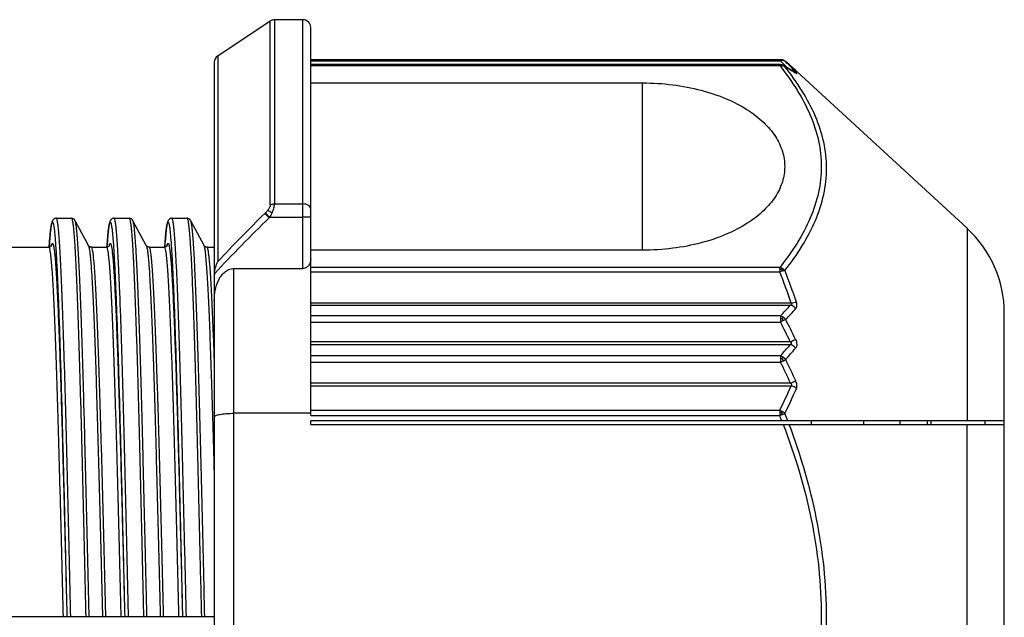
# Model space of a CAD drawing. Header units: millimetres. Extents: x 20 to 4180, y 42 to 2950.
# Tile 7 of 133: x 1753 to 1785, y 516 to 536. Entities that reach past the tile are written whole.
import ezdxf

# ---------------------------------------------------------------- set-up
doc = ezdxf.new("R2010")
doc.units = ezdxf.units.MM
doc.header["$LTSCALE"] = 231.275
doc.layers.add('BASE_ASM_PBL1', color=7, linetype='CONTINUOUS')
doc.layers.add('FRONT_VIEW_VBL0', color=7, linetype='CONTINUOUS')

# ---------------------------------------------------------------- blocks, each defined once
blk = doc.blocks.new('BASE_ASM_PBL1', base_point=(1306.457, 940.705))
at = {"layer": 'BASE_ASM_PBL1', "color": 7}
for p, q in [((1759.407, 510.279), (1761.108, 511.413)), ((1761.108, 505.453), (1761.108, 511.413)), ((1762.17, 511.455), (1761.246, 511.455)), ((1761.246, 511.455), (1761.246, 505.482)), ((1762.17, 503.387), (1762.17, 511.455)), ((1762.42, 498.624), (1762.42, 511.205)), ((1759.295, 510.071), (1759.295, 474.089)), ((1759.407, 510.279), (1759.407, 503.615)), ((1777.66, 510.158), (1762.42, 510.158)), ((1762.42, 510.125), (1777.66, 510.125)), ((1777.66, 510.158), (1777.66, 510.125)), ((1777.668, 510.158), (1777.662, 510.158)), ((1777.676, 510.157), (1777.668, 510.158)), ((1777.682, 510.157), (1777.673, 510.157)), ((1777.723, 510.149), (1777.722, 510.15)), ((1777.724, 510.149), (1777.729, 510.148)), ((1777.801, 510.114), (1777.798, 510.116)), ((1777.811, 510.107), (1777.807, 510.109)), ((1777.821, 510.098), (1777.829, 510.091)), ((1777.634, 510), (1762.42, 510)), ((1762.42, 509.966), (1777.634, 509.966)), ((1777.718, 509.985), (1777.72, 509.984)), ((1778.145, 509.816), (1778.187, 509.778)), ((1778.146, 509.814), (1778.145, 509.816)), ((1778.187, 509.778), (1778.185, 509.779)), ((1783.71, 504.696), (1778.187, 509.778)), ((1762.42, 509.405), (1773.187, 509.405)), ((1773.187, 503.983), (1773.187, 509.405)), ((1761.246, 505.482), (1762.17, 505.482)), ((1754.169, 505.017), (1754.656, 505.017)), ((1756.044, 505.017), (1756.531, 505.017)), ((1757.919, 505.017), (1758.406, 505.017)), ((1760.954, 505.191), (1760.938, 505.176)), ((1761.077, 505.034), (1760.938, 505.176)), ((1761.077, 505.034), (1761.093, 505.05)), ((1761.093, 505.05), (1762.17, 505.05)), ((1762.42, 505.05), (1762.17, 505.05)), ((1755.211, 504.133), (1754.779, 504.939)), ((1757.086, 504.133), (1756.654, 504.939)), ((1758.962, 504.132), (1758.529, 504.939)), ((1783.71, 504.696), (1783.71, 498.455)), ((1753.957, 504.349), (1753.951, 504.27)), ((1753.963, 504.42), (1753.957, 504.349)), ((1753.968, 504.484), (1753.963, 504.42)), ((1753.974, 504.541), (1753.968, 504.484)), ((1753.979, 504.593), (1753.974, 504.541)), ((1755.832, 504.349), (1755.826, 504.27)), ((1755.838, 504.42), (1755.832, 504.349)), ((1755.843, 504.484), (1755.838, 504.42)), ((1755.849, 504.541), (1755.843, 504.484)), ((1755.854, 504.593), (1755.849, 504.541)), ((1757.707, 504.349), (1757.701, 504.27)), ((1757.713, 504.42), (1757.707, 504.349)), ((1757.718, 504.484), (1757.713, 504.42)), ((1757.724, 504.541), (1757.718, 504.484)), ((1757.729, 504.593), (1757.724, 504.541)), ((1752.42, 504.08), (1753.919, 504.08)), ((1753.944, 504.184), (1753.938, 504.079)), ((1753.951, 504.27), (1753.944, 504.184)), ((1755.211, 504.133), (1755.212, 504.132)), ((1755.211, 504.133), (1755.212, 504.132)), ((1755.308, 504.08), (1755.794, 504.08)), ((1755.819, 504.184), (1755.813, 504.079)), ((1755.826, 504.27), (1755.819, 504.184)), ((1757.086, 504.133), (1757.087, 504.132)), ((1757.086, 504.133), (1757.087, 504.132)), ((1757.183, 504.08), (1757.669, 504.08)), ((1757.694, 504.184), (1757.688, 504.079)), ((1757.701, 504.27), (1757.694, 504.184)), ((1759.058, 504.08), (1759.295, 504.08)), ((1773.187, 503.983), (1762.42, 503.983)), ((1759.92, 503.387), (1762.17, 503.387)), ((1759.92, 503.387), (1759.92, 480.773)), ((1777.634, 503.422), (1762.42, 503.422)), ((1777.634, 503.363), (1777.634, 503.284)), ((1762.42, 503.284), (1777.634, 503.284)), ((1778.006, 502.267), (1762.42, 502.267)), ((1762.42, 502.198), (1777.986, 502.198)), ((1777.66, 501.85), (1762.42, 501.85)), ((1777.66, 501.85), (1777.66, 501.767)), ((1777.66, 501.767), (1777.66, 501.654)), ((1777.724, 501.763), (1777.753, 501.808)), ((1784.92, 482.223), (1784.92, 501.936)), ((1762.42, 501.654), (1777.66, 501.654)), ((1777.977, 501.015), (1762.42, 501.015)), ((1762.42, 500.921), (1777.977, 500.921)), ((1777.66, 500.559), (1762.42, 500.559)), ((1777.66, 500.559), (1777.66, 500.47)), ((1777.724, 500.466), (1777.753, 500.513)), ((1762.42, 500.354), (1777.66, 500.355)), ((1777.66, 500.47), (1777.66, 500.355)), ((1777.986, 499.671), (1762.42, 499.671)), ((1762.42, 499.589), (1778.006, 499.589)), ((1762.42, 498.694), (1759.92, 498.694)), ((1777.634, 498.79), (1762.42, 498.79)), ((1762.42, 498.624), (1777.634, 498.624)), ((1777.634, 498.79), (1777.634, 498.713)), ((1777.895, 498.455), (1777.804, 498.691)), ((1784.92, 498.455), (1762.42, 498.455)), ((1762.42, 498.33), (1762.42, 498.455)), ((1762.42, 498.33), (1784.92, 498.33)), ((1778.67, 498.33), (1778.67, 498.455)), ((1780.36, 498.33), (1780.36, 498.455)), ((1781.545, 498.33), (1781.545, 498.455)), ((1782.42, 498.455), (1782.42, 498.33)), ((1782.545, 498.33), (1782.545, 498.455)), ((1783.71, 485.83), (1783.71, 498.33)), ((1784.295, 498.33), (1784.295, 498.455)), ((1746.42, 492.105), (1759.295, 492.105)), ((1754.512, 492.106), (1754.512, 492.105)), ((1754.512, 492.106), (1754.512, 492.105)), ((1756.387, 492.106), (1756.387, 492.105)), ((1756.387, 492.106), (1756.387, 492.105)), ((1758.262, 492.106), (1758.262, 492.105)), ((1758.262, 492.106), (1758.262, 492.105))]:
    blk.add_line(p, q, dxfattribs=at)
for points in [[(1777.673, 510.157), (1777.664, 510.158), (1777.66, 510.158)], [(1777.729, 510.148), (1777.724, 510.149), (1777.718, 510.151), (1777.711, 510.152), (1777.704, 510.154), (1777.697, 510.155), (1777.689, 510.156), (1777.682, 510.157)], [(1777.717, 510.151), (1777.712, 510.152), (1777.707, 510.153), (1777.701, 510.154), (1777.695, 510.155), (1777.689, 510.156)], [(1777.79, 510.121), (1777.784, 510.125), (1777.775, 510.13), (1777.765, 510.134), (1777.756, 510.138), (1777.748, 510.142), (1777.739, 510.145), (1777.731, 510.147), (1777.729, 510.148)], [(1777.821, 510.098), (1777.82, 510.099), (1777.81, 510.107), (1777.8, 510.115), (1777.79, 510.121), (1777.78, 510.127), (1777.77, 510.132), (1777.76, 510.137), (1777.75, 510.141), (1777.741, 510.144), (1777.732, 510.147), (1777.729, 510.148)], [(1778.146, 509.814), (1778.051, 509.9), (1777.939, 509.998), (1777.821, 510.098)], [(1777.72, 509.984), (1777.709, 509.988), (1777.695, 509.992), (1777.681, 509.995), (1777.667, 509.997), (1777.655, 509.999), (1777.642, 509.999), (1777.634, 510)], [(1777.754, 509.969), (1777.741, 509.976), (1777.729, 509.981), (1777.72, 509.984)], [(1778.141, 509.742), (1778.031, 509.81), (1777.899, 509.888), (1777.753, 509.969)], [(1754.169, 505.017), (1754.151, 505.016), (1754.132, 505.012), (1754.114, 505.005), (1754.098, 504.996), (1754.085, 504.987), (1754.075, 504.978), (1754.067, 504.97), (1754.06, 504.961), (1754.054, 504.952), (1754.049, 504.944), (1754.045, 504.936), (1754.041, 504.928), (1754.037, 504.92), (1754.034, 504.912), (1754.031, 504.903), (1754.029, 504.895), (1754.026, 504.887), (1754.023, 504.878), (1754.021, 504.868), (1754.018, 504.858), (1754.016, 504.848), (1754.014, 504.837), (1754.011, 504.825), (1754.009, 504.812), (1754.006, 504.799), (1754.004, 504.785), (1754.002, 504.77), (1753.999, 504.754), (1753.997, 504.738), (1753.994, 504.72), (1753.992, 504.702), (1753.989, 504.682), (1753.987, 504.662), (1753.984, 504.64), (1753.979, 504.593)], [(1754.779, 504.939), (1754.775, 504.946), (1754.769, 504.955), (1754.762, 504.964), (1754.754, 504.974), (1754.743, 504.985), (1754.731, 504.994), (1754.717, 505.003), (1754.699, 505.01), (1754.68, 505.015), (1754.661, 505.017), (1754.656, 505.017)], [(1756.044, 505.017), (1756.026, 505.016), (1756.007, 505.012), (1755.989, 505.005), (1755.973, 504.996), (1755.96, 504.987), (1755.95, 504.978), (1755.942, 504.97), (1755.935, 504.961), (1755.929, 504.952), (1755.924, 504.944), (1755.92, 504.936), (1755.916, 504.928), (1755.912, 504.92), (1755.909, 504.912), (1755.906, 504.903), (1755.904, 504.895), (1755.901, 504.887), (1755.898, 504.878), (1755.896, 504.868), (1755.893, 504.858), (1755.891, 504.848), (1755.889, 504.837), (1755.886, 504.825), (1755.884, 504.812), (1755.881, 504.799), (1755.879, 504.785), (1755.877, 504.77), (1755.874, 504.754), (1755.872, 504.738), (1755.869, 504.72), (1755.867, 504.702), (1755.864, 504.682), (1755.862, 504.662), (1755.859, 504.64), (1755.854, 504.593)], [(1756.654, 504.939), (1756.65, 504.946), (1756.644, 504.955), (1756.637, 504.964), (1756.629, 504.974), (1756.618, 504.985), (1756.606, 504.994), (1756.592, 505.003), (1756.574, 505.01), (1756.555, 505.015), (1756.536, 505.017), (1756.531, 505.017)], [(1757.919, 505.017), (1757.901, 505.016), (1757.882, 505.012), (1757.864, 505.005), (1757.848, 504.996), (1757.835, 504.987), (1757.825, 504.978), (1757.817, 504.97), (1757.81, 504.961), (1757.804, 504.952), (1757.799, 504.944), (1757.795, 504.936), (1757.791, 504.928), (1757.787, 504.92), (1757.784, 504.912), (1757.781, 504.903), (1757.779, 504.895), (1757.776, 504.887), (1757.773, 504.878), (1757.771, 504.868), (1757.768, 504.858), (1757.766, 504.848), (1757.764, 504.837), (1757.761, 504.825), (1757.759, 504.812), (1757.756, 504.799), (1757.754, 504.785), (1757.752, 504.77), (1757.749, 504.754), (1757.747, 504.738), (1757.744, 504.72), (1757.742, 504.702), (1757.739, 504.682), (1757.737, 504.662), (1757.734, 504.64), (1757.729, 504.593)], [(1758.529, 504.939), (1758.525, 504.946), (1758.519, 504.955), (1758.512, 504.964), (1758.504, 504.974), (1758.493, 504.985), (1758.481, 504.994), (1758.467, 505.003), (1758.449, 505.01), (1758.43, 505.015), (1758.411, 505.017), (1758.406, 505.017)], [(1754.016, 504.135), (1754.017, 504.136), (1754.016, 504.135), (1754.015, 504.133), (1754.014, 504.131), (1754.012, 504.127), (1754.009, 504.123), (1754.005, 504.118), (1754, 504.112), (1753.992, 504.106), (1753.982, 504.099), (1753.969, 504.091), (1753.953, 504.085), (1753.936, 504.081), (1753.921, 504.08), (1753.919, 504.08)], [(1755.308, 504.08), (1755.302, 504.08), (1755.283, 504.083), (1755.266, 504.088), (1755.251, 504.095), (1755.239, 504.102), (1755.229, 504.11), (1755.222, 504.118), (1755.217, 504.125), (1755.214, 504.129), (1755.212, 504.133), (1755.211, 504.133)], [(1755.891, 504.135), (1755.892, 504.136), (1755.891, 504.135), (1755.89, 504.133), (1755.889, 504.131), (1755.887, 504.127), (1755.884, 504.123), (1755.88, 504.118), (1755.875, 504.112), (1755.867, 504.106), (1755.857, 504.099), (1755.844, 504.091), (1755.828, 504.085), (1755.811, 504.081), (1755.796, 504.08), (1755.794, 504.08)], [(1757.183, 504.08), (1757.177, 504.08), (1757.158, 504.083), (1757.141, 504.088), (1757.126, 504.095), (1757.114, 504.102), (1757.104, 504.11), (1757.097, 504.118), (1757.092, 504.125), (1757.089, 504.129), (1757.087, 504.133), (1757.086, 504.133)], [(1757.766, 504.135), (1757.767, 504.136), (1757.766, 504.135), (1757.765, 504.133), (1757.764, 504.131), (1757.762, 504.127), (1757.759, 504.123), (1757.755, 504.118), (1757.75, 504.112), (1757.742, 504.106), (1757.732, 504.099), (1757.719, 504.091), (1757.703, 504.085), (1757.686, 504.081), (1757.671, 504.08), (1757.669, 504.08)], [(1759.058, 504.08), (1759.052, 504.08), (1759.033, 504.083), (1759.016, 504.088), (1759.001, 504.095), (1758.989, 504.102), (1758.979, 504.11), (1758.972, 504.118), (1758.967, 504.125), (1758.964, 504.129), (1758.962, 504.133)]]:
    blk.add_lwpolyline(points, dxfattribs=at)
for centre, radius, start, end in [((1761.246, 511.205), 0.25, 90, 123.6901), ((1762.17, 511.205), 0.25, 0, 90), ((1759.545, 510.071), 0.25, 123.6901, 179.9703), ((1768.019, 500.427), 13.675, 43.823, 45.1713), ((1777.704, 510.089), 0.0627, 66.4287, 71.0877), ((1777.729, 509.977), 0.152, 48.7887, 55.0399), ((1769.083, 499.759), 13.537, 47.9792, 49.752), ((1768.738, 500.942), 12.898, 43.1025, 45.1844), ((1777.66, 509.998), 0.0261, 176.4938, 183.4394), ((1777.654, 509.786), 0.209, 59.6339, 61.5491), ((1777.654, 509.785), 0.21, 44.3265, 59.5994), ((1775.649, 505.758), 4.694, 57.4369, 57.9582), ((1778.023, 509.558), 0.219, 45.8125, 57.2315), ((1802.174, 462.932), 58.836, 134.30816, 136.7826), ((1802.751, 462.619), 59.661, 134.49499, 136.59491), ((1781.17, 501.936), 3.75, 0, 47.3812), ((1754.675, 503.982), 0.68, 166.7433, 167.6458), ((1756.55, 503.982), 0.68, 166.7433, 167.6458), ((1758.425, 503.982), 0.68, 166.7433, 167.6458), ((1759.948, 503.171), 0.653, 175.6739, 179.9921), ((1759.266, 495.989), 19.764, 18.5214, 21.6613), ((1759.238, 496.006), 19.955, 18.3703, 21.5025), ((1768.113, 511.135), 13.317, 315.7988, 317.8513), ((1767.898, 511.238), 13.747, 316.2583, 318.2628), ((1779.55, 497.873), 4.227, 115.1494, 116.5559), ((1752.351, 488.704), 28.43, 25.6598, 27.0989), ((1752.373, 488.807), 28.551, 25.4794, 26.9214), ((1766.421, 510.718), 15.15, 317.8882, 319.7097), ((1766.108, 510.874), 15.694, 318.3181, 320.0911), ((1764.292, 527.942), 30.655, 295.8532, 296.047), ((1754.827, 489.034), 25.485, 24.6699, 26.3736), ((1770.047, 516.168), 17.55, 296.0447, 296.3215), ((1753.009, 488.267), 27.643, 24.5406, 26.1217), ((1765.712, 504.829), 13.364, 333.1383, 336.9168), ((1765.309, 504.929), 13.965, 333.4683, 337.1199), ((1777.638, 498.01), 0.703, 85.1375, 90.3264), ((1776.094, 502.772), 4.425, 290.3652, 291.6504), ((1755.846, 489.951), 23.451, 21.2622, 21.7056), ((1777.255, 498.424), 0.528, 26.4891, 32.864)]:
    blk.add_arc(centre, radius, start, end, dxfattribs=at)
for points, knots in [([(1777.66, 510.158), (1777.666, 510.158), (1777.688, 510.157), (1777.709, 510.153), (1777.724, 510.149)], [0, 0, 0, 0, 0.276993, 1, 1, 1, 1]), ([(1777.753, 510.128), (1777.746, 510.13), (1777.715, 510.134), (1777.683, 510.131), (1777.66, 510.125)], [0, 0, 0, 0, 0.240615, 1, 1, 1, 1]), ([(1777.816, 510.102), (1777.811, 510.105), (1777.792, 510.117), (1777.77, 510.125), (1777.753, 510.128)], [0, 0, 0, 0, 0.245113, 1, 1, 1, 1]), ([(1777.634, 509.966), (1777.634, 509.97), (1777.634, 509.98), (1777.634, 509.99), (1777.634, 509.996)], [0, 0, 0, 0, 0.345329, 1, 1, 1, 1]), ([(1777.634, 509.966), (1777.642, 509.967), (1777.673, 509.971), (1777.705, 509.969), (1777.727, 509.965)], [0, 0, 0, 0, 0.259732, 1, 1, 1, 1]), ([(1777.634, 509.966), (1777.836, 509.713), (1778.205, 509.2), (1778.641, 508.386), (1778.919, 507.549), (1779.015, 506.694), (1778.919, 505.84), (1778.641, 505.002), (1778.205, 504.188), (1777.836, 503.675), (1777.634, 503.422)], [0, 0, 0, 0, 0.134736, 0.262052, 0.382968, 0.499988, 0.617013, 0.737935, 0.865258, 1, 1, 1, 1]), ([(1777.698, 509.988), (1777.701, 509.986), (1777.712, 509.98), (1777.721, 509.972), (1777.728, 509.965)], [0, 0, 0, 0, 0.242194, 1, 1, 1, 1]), ([(1777.727, 509.965), (1777.734, 509.963), (1777.761, 509.956), (1777.787, 509.944), (1777.804, 509.931)], [0, 0, 0, 0, 0.261817, 1, 1, 1, 1]), ([(1777.804, 503.32), (1778.006, 503.577), (1778.374, 504.098), (1778.81, 504.923), (1779.088, 505.772), (1779.185, 506.636), (1779.089, 507.499), (1778.811, 508.344), (1778.375, 509.162), (1778.006, 509.677), (1777.804, 509.931)], [0, 0, 0, 0, 0.134944, 0.262585, 0.383949, 0.501356, 0.618535, 0.739288, 0.866059, 1, 1, 1, 1]), ([(1777.804, 509.931), (1777.833, 509.916), (1777.947, 509.854), (1778.058, 509.788), (1778.139, 509.737)], [0, 0, 0, 0, 0.258908, 1, 1, 1, 1]), ([(1778.155, 509.755), (1778.149, 509.761), (1778.12, 509.782), (1778.084, 509.792), (1778.057, 509.795)], [0, 0, 0, 0, 0.243572, 1, 1, 1, 1]), ([(1778.176, 509.714), (1778.179, 509.713), (1778.182, 509.71), (1778.188, 509.708), (1778.19, 509.707), (1778.194, 509.708), (1778.191, 509.713), (1778.187, 509.719), (1778.179, 509.729), (1778.168, 509.741), (1778.16, 509.75), (1778.155, 509.755)], [0, 0, 0, 0, 0.130547, 0.175909, 0.208112, 0.239687, 0.290048, 0.392293, 0.545829, 0.749777, 1, 1, 1, 1]), ([(1773.187, 509.405), (1773.514, 509.405), (1774.153, 509.366), (1775.065, 509.194), (1775.88, 508.923), (1776.567, 508.571), (1777.11, 508.157), (1777.503, 507.697), (1777.741, 507.204), (1777.822, 506.694), (1777.741, 506.184), (1777.503, 505.692), (1777.11, 505.232), (1776.567, 504.818), (1775.88, 504.466), (1775.065, 504.194), (1774.153, 504.023), (1773.514, 503.983), (1773.187, 503.983)], [0, 0, 0, 0, 0.083808, 0.163961, 0.237677, 0.303501, 0.361295, 0.412006, 0.457424, 0.5, 0.542576, 0.587994, 0.638705, 0.696499, 0.762323, 0.836039, 0.916192, 1, 1, 1, 1]), ([(1761.108, 505.453), (1761.107, 505.423), (1761.087, 505.358), (1761.05, 505.303), (1761.029, 505.275)], [0, 0, 0, 0, 0.461339, 1, 1, 1, 1]), ([(1761.029, 505.275), (1761.051, 505.264), (1761.098, 505.237), (1761.143, 505.206), (1761.167, 505.188)], [0, 0, 0, 0, 0.446398, 1, 1, 1, 1]), ([(1761.108, 505.453), (1761.118, 505.458), (1761.162, 505.475), (1761.21, 505.482), (1761.246, 505.482)], [0, 0, 0, 0, 0.241119, 1, 1, 1, 1]), ([(1761.167, 505.188), (1761.19, 505.238), (1761.227, 505.333), (1761.246, 505.435), (1761.246, 505.482)], [0, 0, 0, 0, 0.537536, 1, 1, 1, 1]), ([(1762.42, 505.309), (1762.42, 505.332), (1762.405, 505.381), (1762.347, 505.438), (1762.265, 505.474), (1762.203, 505.482), (1762.17, 505.482)], [0, 0, 0, 0, 0.206918, 0.441312, 0.709804, 1, 1, 1, 1]), ([(1754.637, 492.105), (1754.618, 492.947), (1754.58, 494.594), (1754.531, 496.624), (1754.492, 498.175), (1754.463, 499.259), (1754.434, 500.274), (1754.405, 501.209), (1754.376, 502.056), (1754.347, 502.808), (1754.318, 503.457), (1754.293, 503.931), (1754.273, 504.254), (1754.258, 504.452), (1754.244, 504.621), (1754.23, 504.759), (1754.215, 504.868), (1754.202, 504.945), (1754.189, 504.991), (1754.179, 505.013), (1754.172, 505.017), (1754.169, 505.017)], [0, 0, 0, 0, 0.195312, 0.382397, 0.470941, 0.555206, 0.634069, 0.70658, 0.772212, 0.83057, 0.881085, 0.923044, 0.940697, 0.956087, 0.969182, 0.979953, 0.988391, 0.994495, 0.998286, 0.999357, 1, 1, 1, 1]), ([(1754.656, 505.017), (1754.658, 505.017), (1754.665, 505.013), (1754.676, 504.991), (1754.688, 504.945), (1754.702, 504.868), (1754.716, 504.759), (1754.73, 504.621), (1754.745, 504.452), (1754.759, 504.254), (1754.78, 503.931), (1754.805, 503.457), (1754.833, 502.808), (1754.862, 502.056), (1754.891, 501.209), (1754.92, 500.274), (1754.949, 499.259), (1754.978, 498.175), (1755.018, 496.624), (1755.066, 494.594), (1755.104, 492.947), (1755.124, 492.105)], [0, 0, 0, 0, 0.000643, 0.001714, 0.005505, 0.01161, 0.020047, 0.030818, 0.043913, 0.059303, 0.076956, 0.118914, 0.16943, 0.227789, 0.293421, 0.365931, 0.444793, 0.529059, 0.617604, 0.804689, 1, 1, 1, 1]), ([(1756.512, 492.105), (1756.493, 492.947), (1756.455, 494.594), (1756.406, 496.624), (1756.367, 498.175), (1756.338, 499.259), (1756.309, 500.274), (1756.28, 501.209), (1756.251, 502.056), (1756.222, 502.808), (1756.193, 503.457), (1756.168, 503.931), (1756.148, 504.254), (1756.133, 504.452), (1756.119, 504.621), (1756.105, 504.759), (1756.09, 504.868), (1756.077, 504.945), (1756.064, 504.991), (1756.054, 505.013), (1756.047, 505.017), (1756.044, 505.017)], [0, 0, 0, 0, 0.195312, 0.382397, 0.470941, 0.555206, 0.634069, 0.70658, 0.772212, 0.83057, 0.881085, 0.923044, 0.940697, 0.956087, 0.969182, 0.979953, 0.988391, 0.994495, 0.998286, 0.999357, 1, 1, 1, 1]), ([(1756.531, 505.017), (1756.533, 505.017), (1756.54, 505.013), (1756.551, 504.991), (1756.563, 504.945), (1756.577, 504.868), (1756.591, 504.759), (1756.605, 504.621), (1756.62, 504.452), (1756.634, 504.254), (1756.655, 503.931), (1756.68, 503.457), (1756.708, 502.808), (1756.737, 502.056), (1756.766, 501.209), (1756.795, 500.274), (1756.824, 499.259), (1756.853, 498.175), (1756.893, 496.624), (1756.941, 494.594), (1756.979, 492.947), (1756.999, 492.105)], [0, 0, 0, 0, 0.000643, 0.001714, 0.005505, 0.01161, 0.020047, 0.030818, 0.043913, 0.059303, 0.076956, 0.118914, 0.16943, 0.227789, 0.293421, 0.365931, 0.444793, 0.529059, 0.617604, 0.804689, 1, 1, 1, 1]), ([(1758.387, 492.105), (1758.368, 492.947), (1758.33, 494.594), (1758.281, 496.624), (1758.242, 498.175), (1758.213, 499.259), (1758.184, 500.274), (1758.155, 501.209), (1758.126, 502.056), (1758.097, 502.808), (1758.068, 503.457), (1758.043, 503.931), (1758.023, 504.254), (1758.008, 504.452), (1757.994, 504.621), (1757.98, 504.759), (1757.965, 504.868), (1757.952, 504.945), (1757.939, 504.991), (1757.929, 505.013), (1757.922, 505.017), (1757.919, 505.017)], [0, 0, 0, 0, 0.195312, 0.382397, 0.470941, 0.555206, 0.634069, 0.70658, 0.772212, 0.83057, 0.881085, 0.923044, 0.940697, 0.956087, 0.969182, 0.979953, 0.988391, 0.994495, 0.998286, 0.999357, 1, 1, 1, 1]), ([(1758.406, 505.017), (1758.408, 505.017), (1758.415, 505.013), (1758.426, 504.991), (1758.438, 504.945), (1758.452, 504.868), (1758.466, 504.759), (1758.48, 504.621), (1758.495, 504.452), (1758.509, 504.254), (1758.53, 503.931), (1758.555, 503.457), (1758.583, 502.808), (1758.612, 502.056), (1758.641, 501.209), (1758.67, 500.274), (1758.699, 499.259), (1758.728, 498.175), (1758.768, 496.624), (1758.816, 494.594), (1758.854, 492.947), (1758.874, 492.105)], [0, 0, 0, 0, 0.000643, 0.001714, 0.005505, 0.01161, 0.020047, 0.030818, 0.043913, 0.059303, 0.076956, 0.118914, 0.16943, 0.227789, 0.293421, 0.365931, 0.444793, 0.529059, 0.617604, 0.804689, 1, 1, 1, 1]), ([(1760.954, 505.191), (1760.974, 505.17), (1761.02, 505.122), (1761.067, 505.076), (1761.093, 505.05)], [0, 0, 0, 0, 0.442507, 1, 1, 1, 1]), ([(1761.093, 505.05), (1761.113, 505.083), (1761.139, 505.129), (1761.162, 505.176), (1761.167, 505.188)], [0, 0, 0, 0, 0.752204, 1, 1, 1, 1]), ([(1753.938, 504.084), (1753.943, 504.157), (1753.952, 504.294), (1753.968, 504.48), (1753.981, 504.614), (1753.993, 504.703), (1754.001, 504.756), (1754.008, 504.801), (1754.016, 504.836), (1754.024, 504.863), (1754.031, 504.881), (1754.038, 504.891), (1754.045, 504.893), (1754.049, 504.891), (1754.053, 504.887), (1754.059, 504.877), (1754.066, 504.859), (1754.074, 504.831), (1754.085, 504.776), (1754.099, 504.684), (1754.114, 504.547), (1754.13, 504.375), (1754.145, 504.169), (1754.161, 503.927), (1754.177, 503.653), (1754.193, 503.345), (1754.208, 503.006), (1754.23, 502.492), (1754.257, 501.779), (1754.289, 500.842), (1754.32, 499.806), (1754.352, 498.682), (1754.395, 497.046), (1754.426, 495.786), (1754.446, 494.927)], [0, 0, 0, 0, 0.020551, 0.037904, 0.052004, 0.057823, 0.062819, 0.066997, 0.070362, 0.072921, 0.074695, 0.075763, 0.076138, 0.07653, 0.077035, 0.077703, 0.0796, 0.082294, 0.085801, 0.095272, 0.108027, 0.12403, 0.143236, 0.165609, 0.191096, 0.219619, 0.251096, 0.285437, 0.362318, 0.449397, 0.545702, 0.650125, 0.761503, 1, 1, 1, 1]), ([(1755.234, 492.106), (1755.216, 492.919), (1755.179, 494.515), (1755.122, 496.836), (1755.075, 498.677), (1755.036, 500.043), (1755.008, 500.965), (1754.98, 501.806), (1754.952, 502.558), (1754.923, 503.216), (1754.896, 503.773), (1754.871, 504.171), (1754.851, 504.435), (1754.837, 504.591), (1754.823, 504.719), (1754.81, 504.819), (1754.796, 504.889), (1754.786, 504.926), (1754.779, 504.939)], [0, 0, 0, 0, 0.18991, 0.372882, 0.542261, 0.619909, 0.691923, 0.757628, 0.816447, 0.867834, 0.911331, 0.946568, 0.960982, 0.973214, 0.983234, 0.991028, 0.996605, 1, 1, 1, 1]), ([(1755.813, 504.084), (1755.818, 504.157), (1755.827, 504.294), (1755.843, 504.48), (1755.856, 504.614), (1755.868, 504.703), (1755.876, 504.756), (1755.883, 504.801), (1755.891, 504.836), (1755.899, 504.863), (1755.906, 504.881), (1755.913, 504.891), (1755.92, 504.893), (1755.924, 504.891), (1755.928, 504.887), (1755.934, 504.877), (1755.941, 504.859), (1755.949, 504.831), (1755.96, 504.776), (1755.974, 504.684), (1755.989, 504.547), (1756.005, 504.375), (1756.02, 504.169), (1756.036, 503.927), (1756.052, 503.653), (1756.068, 503.345), (1756.083, 503.006), (1756.105, 502.492), (1756.132, 501.779), (1756.164, 500.842), (1756.195, 499.805), (1756.227, 498.682), (1756.27, 497.046), (1756.301, 495.786), (1756.321, 494.927)], [0, 0, 0, 0, 0.020551, 0.037903, 0.052004, 0.057822, 0.062819, 0.066997, 0.070361, 0.072921, 0.074694, 0.075762, 0.076137, 0.076529, 0.077035, 0.077702, 0.079599, 0.082293, 0.085801, 0.095272, 0.108027, 0.12403, 0.143236, 0.165609, 0.191096, 0.219619, 0.251096, 0.285437, 0.362318, 0.449397, 0.545703, 0.650126, 0.761503, 1, 1, 1, 1]), ([(1757.109, 492.106), (1757.091, 492.919), (1757.054, 494.515), (1756.997, 496.836), (1756.95, 498.677), (1756.911, 500.043), (1756.883, 500.965), (1756.855, 501.806), (1756.827, 502.558), (1756.798, 503.216), (1756.771, 503.773), (1756.746, 504.171), (1756.726, 504.435), (1756.712, 504.591), (1756.698, 504.719), (1756.685, 504.819), (1756.671, 504.889), (1756.661, 504.926), (1756.654, 504.939)], [0, 0, 0, 0, 0.18991, 0.372882, 0.542261, 0.619909, 0.691923, 0.757628, 0.816447, 0.867834, 0.911331, 0.946568, 0.960982, 0.973214, 0.983234, 0.991028, 0.996605, 1, 1, 1, 1]), ([(1757.688, 504.084), (1757.693, 504.157), (1757.702, 504.294), (1757.718, 504.48), (1757.731, 504.614), (1757.743, 504.703), (1757.751, 504.756), (1757.758, 504.801), (1757.766, 504.836), (1757.774, 504.863), (1757.781, 504.881), (1757.788, 504.891), (1757.795, 504.893), (1757.799, 504.891), (1757.803, 504.887), (1757.809, 504.877), (1757.816, 504.859), (1757.824, 504.831), (1757.835, 504.776), (1757.849, 504.684), (1757.864, 504.547), (1757.88, 504.375), (1757.895, 504.169), (1757.911, 503.927), (1757.927, 503.653), (1757.943, 503.345), (1757.958, 503.006), (1757.98, 502.492), (1758.007, 501.779), (1758.039, 500.842), (1758.07, 499.805), (1758.102, 498.682), (1758.145, 497.046), (1758.176, 495.786), (1758.196, 494.927)], [0, 0, 0, 0, 0.020551, 0.037903, 0.052004, 0.057822, 0.062819, 0.066997, 0.070361, 0.072921, 0.074694, 0.075762, 0.076137, 0.076529, 0.077035, 0.077702, 0.079599, 0.082293, 0.085801, 0.095272, 0.108027, 0.12403, 0.143236, 0.165609, 0.191096, 0.219619, 0.251096, 0.285437, 0.362318, 0.449397, 0.545703, 0.650126, 0.761503, 1, 1, 1, 1]), ([(1758.984, 492.106), (1758.966, 492.919), (1758.929, 494.515), (1758.872, 496.836), (1758.825, 498.677), (1758.786, 500.043), (1758.758, 500.965), (1758.73, 501.806), (1758.702, 502.558), (1758.673, 503.216), (1758.646, 503.773), (1758.621, 504.171), (1758.601, 504.435), (1758.587, 504.591), (1758.573, 504.719), (1758.56, 504.819), (1758.546, 504.889), (1758.536, 504.926), (1758.529, 504.939)], [0, 0, 0, 0, 0.18991, 0.372882, 0.542261, 0.619909, 0.691923, 0.757628, 0.816447, 0.867834, 0.911331, 0.946568, 0.960982, 0.973214, 0.983234, 0.991028, 0.996605, 1, 1, 1, 1]), ([(1753.919, 504.08), (1753.926, 504.08), (1753.94, 504.056), (1753.951, 504.015), (1753.966, 503.94), (1753.979, 503.841), (1753.994, 503.712), (1754.008, 503.556), (1754.023, 503.372), (1754.043, 503.073), (1754.068, 502.633), (1754.097, 502.031), (1754.126, 501.334), (1754.155, 500.548), (1754.184, 499.681), (1754.213, 498.74), (1754.242, 497.734), (1754.281, 496.296), (1754.33, 494.414), (1754.368, 492.886), (1754.387, 492.105)], [0, 0, 0, 0, 0.001721, 0.005539, 0.01166, 0.020109, 0.030887, 0.043987, 0.059381, 0.077037, 0.118997, 0.169511, 0.227866, 0.293492, 0.365995, 0.444847, 0.529105, 0.617641, 0.804706, 1, 1, 1, 1]), ([(1754.013, 504.138), (1754.015, 504.146), (1754.019, 504.161), (1754.025, 504.181), (1754.032, 504.194), (1754.038, 504.203), (1754.048, 504.205), (1754.055, 504.197), (1754.061, 504.186), (1754.068, 504.168), (1754.074, 504.144), (1754.081, 504.115), (1754.087, 504.079), (1754.097, 504.019), (1754.108, 503.93), (1754.122, 503.804), (1754.135, 503.655), (1754.148, 503.482), (1754.161, 503.287), (1754.18, 502.981), (1754.203, 502.545), (1754.229, 501.959), (1754.256, 501.293), (1754.283, 500.553), (1754.309, 499.744), (1754.336, 498.874), (1754.362, 497.949), (1754.399, 496.627), (1754.425, 495.615), (1754.442, 494.928)], [0, 0, 0, 0, 0.002803, 0.004983, 0.006559, 0.007597, 0.008319, 0.009224, 0.010627, 0.012621, 0.015235, 0.018477, 0.022352, 0.026862, 0.0378, 0.051282, 0.06728, 0.085763, 0.106698, 0.130044, 0.183769, 0.246529, 0.317824, 0.397062, 0.483627, 0.5768, 0.67585, 0.779959, 1, 1, 1, 1]), ([(1755.212, 504.132), (1755.219, 504.12), (1755.229, 504.083), (1755.242, 504.015), (1755.256, 503.92), (1755.27, 503.798), (1755.284, 503.65), (1755.304, 503.401), (1755.328, 503.026), (1755.356, 502.503), (1755.384, 501.885), (1755.412, 501.179), (1755.44, 500.391), (1755.468, 499.528), (1755.507, 498.25), (1755.554, 496.528), (1755.611, 494.357), (1755.647, 492.865), (1755.666, 492.105)], [0, 0, 0, 0, 0.003587, 0.009353, 0.017326, 0.027506, 0.039872, 0.054395, 0.089814, 0.133457, 0.184937, 0.243788, 0.309471, 0.381418, 0.458962, 0.628023, 0.81057, 1, 1, 1, 1]), ([(1755.776, 492.105), (1755.757, 492.886), (1755.719, 494.414), (1755.67, 496.296), (1755.63, 497.734), (1755.601, 498.74), (1755.572, 499.681), (1755.543, 500.549), (1755.514, 501.334), (1755.486, 502.031), (1755.457, 502.633), (1755.432, 503.073), (1755.411, 503.372), (1755.397, 503.556), (1755.382, 503.712), (1755.368, 503.841), (1755.354, 503.94), (1755.34, 504.015), (1755.329, 504.056), (1755.315, 504.08), (1755.308, 504.08)], [0, 0, 0, 0, 0.195295, 0.382363, 0.470897, 0.555154, 0.634008, 0.706512, 0.772138, 0.830491, 0.881005, 0.922965, 0.940621, 0.956015, 0.969114, 0.979893, 0.988341, 0.994462, 0.998279, 1, 1, 1, 1]), ([(1755.794, 504.08), (1755.801, 504.08), (1755.815, 504.056), (1755.826, 504.015), (1755.841, 503.94), (1755.854, 503.841), (1755.869, 503.712), (1755.883, 503.556), (1755.898, 503.372), (1755.918, 503.073), (1755.943, 502.633), (1755.972, 502.031), (1756.001, 501.334), (1756.03, 500.548), (1756.059, 499.681), (1756.088, 498.74), (1756.117, 497.734), (1756.156, 496.296), (1756.205, 494.414), (1756.243, 492.886), (1756.262, 492.105)], [0, 0, 0, 0, 0.001721, 0.005539, 0.01166, 0.020109, 0.030887, 0.043987, 0.059381, 0.077037, 0.118997, 0.169511, 0.227866, 0.293492, 0.365995, 0.444847, 0.529104, 0.617641, 0.804706, 1, 1, 1, 1]), ([(1755.888, 504.138), (1755.89, 504.146), (1755.894, 504.161), (1755.9, 504.181), (1755.907, 504.194), (1755.913, 504.203), (1755.923, 504.205), (1755.93, 504.197), (1755.936, 504.186), (1755.943, 504.168), (1755.949, 504.144), (1755.956, 504.115), (1755.962, 504.079), (1755.972, 504.019), (1755.983, 503.93), (1755.997, 503.804), (1756.01, 503.655), (1756.023, 503.482), (1756.036, 503.287), (1756.055, 502.981), (1756.078, 502.545), (1756.104, 501.959), (1756.131, 501.293), (1756.158, 500.553), (1756.184, 499.744), (1756.211, 498.874), (1756.237, 497.949), (1756.274, 496.627), (1756.3, 495.615), (1756.317, 494.928)], [0, 0, 0, 0, 0.002803, 0.004983, 0.006559, 0.007597, 0.008319, 0.009224, 0.010627, 0.012621, 0.015235, 0.018477, 0.022352, 0.026862, 0.0378, 0.051282, 0.06728, 0.085763, 0.106698, 0.130044, 0.183769, 0.246529, 0.317824, 0.397062, 0.483628, 0.576801, 0.67585, 0.779959, 1, 1, 1, 1]), ([(1757.087, 504.132), (1757.094, 504.12), (1757.104, 504.083), (1757.117, 504.015), (1757.131, 503.92), (1757.145, 503.798), (1757.159, 503.65), (1757.179, 503.401), (1757.203, 503.026), (1757.231, 502.503), (1757.259, 501.885), (1757.287, 501.179), (1757.315, 500.391), (1757.343, 499.528), (1757.382, 498.25), (1757.429, 496.528), (1757.486, 494.357), (1757.522, 492.865), (1757.541, 492.105)], [0, 0, 0, 0, 0.003587, 0.009353, 0.017325, 0.027506, 0.039871, 0.054395, 0.089814, 0.133457, 0.184936, 0.243788, 0.30947, 0.381418, 0.458961, 0.628023, 0.810569, 1, 1, 1, 1]), ([(1757.651, 492.105), (1757.632, 492.886), (1757.594, 494.414), (1757.545, 496.296), (1757.505, 497.734), (1757.476, 498.74), (1757.447, 499.681), (1757.418, 500.549), (1757.389, 501.334), (1757.361, 502.031), (1757.332, 502.633), (1757.307, 503.073), (1757.286, 503.372), (1757.272, 503.556), (1757.257, 503.712), (1757.243, 503.841), (1757.229, 503.94), (1757.215, 504.015), (1757.204, 504.056), (1757.19, 504.08), (1757.183, 504.08)], [0, 0, 0, 0, 0.195295, 0.382362, 0.470897, 0.555154, 0.634007, 0.706511, 0.772137, 0.830491, 0.881005, 0.922965, 0.94062, 0.956014, 0.969114, 0.979893, 0.988341, 0.994462, 0.998279, 1, 1, 1, 1]), ([(1757.669, 504.08), (1757.676, 504.08), (1757.69, 504.056), (1757.701, 504.015), (1757.716, 503.94), (1757.729, 503.841), (1757.744, 503.712), (1757.758, 503.556), (1757.773, 503.372), (1757.793, 503.073), (1757.818, 502.633), (1757.847, 502.031), (1757.876, 501.334), (1757.905, 500.548), (1757.934, 499.681), (1757.963, 498.74), (1757.992, 497.734), (1758.031, 496.296), (1758.08, 494.414), (1758.118, 492.886), (1758.137, 492.105)], [0, 0, 0, 0, 0.001721, 0.005539, 0.01166, 0.020109, 0.030887, 0.043987, 0.059381, 0.077037, 0.118997, 0.169511, 0.227866, 0.293492, 0.365995, 0.444847, 0.529104, 0.617641, 0.804706, 1, 1, 1, 1]), ([(1757.763, 504.138), (1757.765, 504.146), (1757.769, 504.161), (1757.775, 504.181), (1757.782, 504.194), (1757.788, 504.203), (1757.798, 504.205), (1757.805, 504.197), (1757.811, 504.186), (1757.818, 504.168), (1757.824, 504.144), (1757.831, 504.115), (1757.837, 504.079), (1757.847, 504.019), (1757.858, 503.93), (1757.872, 503.804), (1757.885, 503.655), (1757.898, 503.482), (1757.911, 503.287), (1757.93, 502.981), (1757.953, 502.545), (1757.979, 501.959), (1758.006, 501.293), (1758.033, 500.553), (1758.059, 499.744), (1758.086, 498.874), (1758.112, 497.949), (1758.149, 496.627), (1758.175, 495.615), (1758.192, 494.928)], [0, 0, 0, 0, 0.002803, 0.004983, 0.006559, 0.007597, 0.008319, 0.009224, 0.010627, 0.012621, 0.015235, 0.018477, 0.022352, 0.026862, 0.0378, 0.051282, 0.06728, 0.085763, 0.106698, 0.130044, 0.183769, 0.246529, 0.317824, 0.397062, 0.483628, 0.576801, 0.67585, 0.779959, 1, 1, 1, 1]), ([(1759.295, 496.849), (1759.282, 497.349), (1759.255, 498.306), (1759.214, 499.673), (1759.173, 500.891), (1759.138, 501.802), (1759.109, 502.44), (1759.088, 502.844), (1759.068, 503.195), (1759.047, 503.492), (1759.027, 503.734), (1759.009, 503.9), (1758.994, 504.003), (1758.984, 504.06), (1758.974, 504.101), (1758.966, 504.124), (1758.962, 504.132)], [0, 0, 0, 0, 0.205356, 0.393964, 0.562153, 0.706642, 0.769101, 0.824618, 0.872934, 0.913819, 0.947085, 0.972574, 0.982365, 0.990186, 0.996053, 1, 1, 1, 1]), ([(1759.295, 500.472), (1759.286, 500.742), (1759.268, 501.251), (1759.238, 501.968), (1759.209, 502.589), (1759.184, 503.041), (1759.163, 503.35), (1759.148, 503.539), (1759.134, 503.701), (1759.119, 503.833), (1759.105, 503.936), (1759.09, 504.013), (1759.079, 504.055), (1759.065, 504.08), (1759.058, 504.08)], [0, 0, 0, 0, 0.223341, 0.422016, 0.594159, 0.737254, 0.797477, 0.849992, 0.894687, 0.931463, 0.960286, 0.981162, 0.994171, 1, 1, 1, 1]), ([(1762.42, 503.693), (1762.42, 503.66), (1762.411, 503.593), (1762.368, 503.496), (1762.29, 503.413), (1762.211, 503.387), (1762.17, 503.387)], [0, 0, 0, 0, 0.22786, 0.46414, 0.718487, 1, 1, 1, 1]), ([(1759.295, 502.355), (1759.295, 502.465), (1759.315, 502.686), (1759.397, 502.952), (1759.507, 503.144), (1759.616, 503.269), (1759.755, 503.362), (1759.866, 503.387), (1759.92, 503.387)], [0, 0, 0, 0, 0.25031, 0.500365, 0.625567, 0.75065, 0.875488, 1, 1, 1, 1]), ([(1759.297, 503.22), (1759.303, 503.29), (1759.331, 503.425), (1759.379, 503.554), (1759.407, 503.615)], [0, 0, 0, 0, 0.508962, 1, 1, 1, 1]), ([(1777.634, 503.363), (1777.634, 503.374), (1777.635, 503.394), (1777.634, 503.413), (1777.634, 503.422)], [0, 0, 0, 0, 0.553602, 1, 1, 1, 1]), ([(1777.727, 503.387), (1777.72, 503.391), (1777.691, 503.407), (1777.659, 503.418), (1777.634, 503.422)], [0, 0, 0, 0, 0.253509, 1, 1, 1, 1]), ([(1777.698, 503.358), (1777.701, 503.361), (1777.71, 503.371), (1777.72, 503.38), (1777.728, 503.387)], [0, 0, 0, 0, 0.272719, 1, 1, 1, 1]), ([(1777.727, 503.31), (1777.725, 503.314), (1777.716, 503.331), (1777.706, 503.347), (1777.698, 503.358)], [0, 0, 0, 0, 0.256775, 1, 1, 1, 1]), ([(1777.727, 503.31), (1777.719, 503.308), (1777.688, 503.301), (1777.657, 503.292), (1777.634, 503.284)], [0, 0, 0, 0, 0.237506, 1, 1, 1, 1]), ([(1777.804, 503.32), (1777.798, 503.32), (1777.772, 503.318), (1777.746, 503.314), (1777.727, 503.31)], [0, 0, 0, 0, 0.219758, 1, 1, 1, 1]), ([(1778.006, 502.267), (1778.013, 502.261), (1778.021, 502.251), (1778.024, 502.235), (1778.019, 502.213), (1778, 502.203), (1777.986, 502.198)], [0, 0, 0, 0, 0.278375, 0.405553, 0.524265, 1, 1, 1, 1]), ([(1778.155, 502.087), (1778.145, 502.101), (1778.099, 502.151), (1778.036, 502.187), (1777.986, 502.198)], [0, 0, 0, 0, 0.255536, 1, 1, 1, 1]), ([(1778.006, 502.267), (1778.036, 502.276), (1778.092, 502.289), (1778.15, 502.296), (1778.176, 502.295)], [0, 0, 0, 0, 0.547655, 1, 1, 1, 1]), ([(1778.155, 502.087), (1778.177, 502.11), (1778.203, 502.184), (1778.189, 502.256), (1778.176, 502.295)], [0, 0, 0, 0, 0.438041, 1, 1, 1, 1]), ([(1777.66, 501.85), (1777.668, 501.848), (1777.701, 501.839), (1777.732, 501.823), (1777.753, 501.808)], [0, 0, 0, 0, 0.243793, 1, 1, 1, 1]), ([(1777.66, 501.767), (1777.666, 501.767), (1777.687, 501.767), (1777.709, 501.765), (1777.724, 501.763)], [0, 0, 0, 0, 0.279267, 1, 1, 1, 1]), ([(1777.753, 501.7), (1777.751, 501.705), (1777.743, 501.727), (1777.733, 501.748), (1777.724, 501.763)], [0, 0, 0, 0, 0.256317, 1, 1, 1, 1]), ([(1777.829, 501.734), (1777.824, 501.731), (1777.798, 501.72), (1777.773, 501.709), (1777.753, 501.7)], [0, 0, 0, 0, 0.215742, 1, 1, 1, 1]), ([(1777.977, 501.015), (1777.993, 501.022), (1778.049, 501.048), (1778.105, 501.073), (1778.146, 501.089)], [0, 0, 0, 0, 0.28374, 1, 1, 1, 1]), ([(1777.977, 500.921), (1777.982, 500.923), (1777.991, 500.927), (1778.004, 500.935), (1778.015, 500.947), (1778.021, 500.968), (1778.005, 500.994), (1777.987, 501.008), (1777.977, 501.015)], [0, 0, 0, 0, 0.121218, 0.240142, 0.355543, 0.470962, 0.724677, 1, 1, 1, 1]), ([(1778.146, 500.805), (1778.136, 500.819), (1778.089, 500.871), (1778.027, 500.908), (1777.977, 500.921)], [0, 0, 0, 0, 0.253974, 1, 1, 1, 1]), ([(1778.146, 501.089), (1778.159, 501.063), (1778.179, 501.011), (1778.191, 500.932), (1778.181, 500.861), (1778.16, 500.821), (1778.146, 500.805)], [0, 0, 0, 0, 0.288612, 0.557601, 0.794314, 1, 1, 1, 1]), ([(1777.66, 500.559), (1777.668, 500.556), (1777.701, 500.545), (1777.732, 500.528), (1777.753, 500.513)], [0, 0, 0, 0, 0.243526, 1, 1, 1, 1]), ([(1777.66, 500.47), (1777.666, 500.47), (1777.687, 500.47), (1777.709, 500.468), (1777.724, 500.466)], [0, 0, 0, 0, 0.279237, 1, 1, 1, 1]), ([(1777.753, 500.4), (1777.751, 500.406), (1777.743, 500.428), (1777.733, 500.45), (1777.724, 500.466)], [0, 0, 0, 0, 0.254632, 1, 1, 1, 1]), ([(1777.986, 499.671), (1778.002, 499.678), (1778.058, 499.704), (1778.115, 499.73), (1778.155, 499.748)], [0, 0, 0, 0, 0.280433, 1, 1, 1, 1]), ([(1777.986, 499.671), (1777.993, 499.666), (1778.007, 499.654), (1778.024, 499.633), (1778.024, 499.606), (1778.013, 499.594), (1778.006, 499.589)], [0, 0, 0, 0, 0.268588, 0.530058, 0.769123, 1, 1, 1, 1]), ([(1778.176, 499.5), (1778.164, 499.51), (1778.114, 499.551), (1778.054, 499.578), (1778.006, 499.589)], [0, 0, 0, 0, 0.242445, 1, 1, 1, 1]), ([(1778.176, 499.5), (1778.183, 499.517), (1778.204, 499.6), (1778.183, 499.689), (1778.155, 499.748)], [0, 0, 0, 0, 0.224034, 1, 1, 1, 1]), ([(1759.295, 498.575), (1759.295, 498.584), (1759.305, 498.598), (1759.323, 498.611), (1759.353, 498.627), (1759.405, 498.644), (1759.482, 498.661), (1759.575, 498.676), (1759.723, 498.69), (1759.84, 498.694), (1759.92, 498.694)], [0, 0, 0, 0, 0.039865, 0.068209, 0.103609, 0.196452, 0.317754, 0.464198, 0.630906, 1, 1, 1, 1]), ([(1777.634, 498.713), (1777.634, 498.706), (1777.634, 498.676), (1777.634, 498.646), (1777.634, 498.624)], [0, 0, 0, 0, 0.242651, 1, 1, 1, 1]), ([(1777.698, 498.71), (1777.701, 498.714), (1777.71, 498.728), (1777.72, 498.741), (1777.727, 498.752)], [0, 0, 0, 0, 0.263823, 1, 1, 1, 1]), ([(1777.727, 498.752), (1777.734, 498.747), (1777.762, 498.73), (1777.787, 498.709), (1777.804, 498.691)], [0, 0, 0, 0, 0.256179, 1, 1, 1, 1]), ([(1777.727, 498.659), (1777.734, 498.662), (1777.76, 498.672), (1777.785, 498.683), (1777.804, 498.691)], [0, 0, 0, 0, 0.275621, 1, 1, 1, 1]), ([(1777.749, 498.33), (1778.13, 497.333), (1778.598, 495.793), (1778.927, 493.681), (1779.012, 492.08), (1778.927, 490.479), (1778.598, 488.367), (1778.13, 486.826), (1777.749, 485.83)], [0, 0, 0, 0, 0.24998, 0.37501, 0.5, 0.624991, 0.75002, 1, 1, 1, 1]), ([(1777.943, 485.83), (1778.317, 486.827), (1778.776, 488.368), (1779.098, 490.478), (1779.181, 492.08), (1779.098, 493.681), (1778.776, 495.792), (1778.317, 497.333), (1777.943, 498.33)], [0, 0, 0, 0, 0.249737, 0.37486, 0.5, 0.625139, 0.750263, 1, 1, 1, 1]), ([(1754.442, 494.928), (1754.448, 494.695), (1754.472, 493.755), (1754.495, 492.814), (1754.512, 492.106)], [0, 0, 0, 0, 0.246927, 1, 1, 1, 1]), ([(1754.446, 494.927), (1754.452, 494.695), (1754.474, 493.754), (1754.496, 492.814), (1754.512, 492.106)], [0, 0, 0, 0, 0.24726, 1, 1, 1, 1]), ([(1756.317, 494.928), (1756.323, 494.695), (1756.347, 493.755), (1756.37, 492.814), (1756.387, 492.106)], [0, 0, 0, 0, 0.246927, 1, 1, 1, 1]), ([(1756.321, 494.927), (1756.327, 494.695), (1756.349, 493.754), (1756.371, 492.814), (1756.387, 492.106)], [0, 0, 0, 0, 0.24726, 1, 1, 1, 1]), ([(1758.192, 494.928), (1758.198, 494.695), (1758.222, 493.755), (1758.245, 492.814), (1758.262, 492.106)], [0, 0, 0, 0, 0.246927, 1, 1, 1, 1]), ([(1758.196, 494.927), (1758.202, 494.695), (1758.224, 493.754), (1758.246, 492.814), (1758.262, 492.106)], [0, 0, 0, 0, 0.24726, 1, 1, 1, 1])]:
    blk.add_open_spline(points, degree=3, knots=knots, dxfattribs=at)
for points in [[(1777.74, 510.141), (1777.737, 510.143), (1777.733, 510.145), (1777.729, 510.147)], [(1777.753, 510.128), (1777.749, 510.133), (1777.745, 510.137), (1777.74, 510.141)], [(1777.634, 509.996), (1777.656, 509.996), (1777.677, 509.993), (1777.698, 509.988)], [(1777.698, 509.988), (1777.705, 509.988), (1777.712, 509.987), (1777.718, 509.985)], [(1761.029, 505.275), (1761.006, 505.245), (1760.98, 505.217), (1760.954, 505.191)], [(1777.634, 503.363), (1777.656, 503.364), (1777.677, 503.362), (1777.698, 503.358)], [(1777.804, 503.32), (1777.783, 503.347), (1777.756, 503.369), (1777.727, 503.387)], [(1777.753, 501.808), (1777.782, 501.788), (1777.808, 501.762), (1777.829, 501.734)], [(1777.753, 500.513), (1777.782, 500.492), (1777.808, 500.467), (1777.829, 500.438)], [(1777.634, 498.79), (1777.667, 498.782), (1777.698, 498.768), (1777.727, 498.752)]]:
    blk.add_open_spline(points, degree=3, dxfattribs=at)
blk = doc.blocks.new('FRONT_VIEW_VBL0', base_point=(1231.457, 940.705))
at = {"layer": 'BASE_ASM_PBL1'}
blk.add_blockref('BASE_ASM_PBL1', (1306.457, 940.705), dxfattribs=at)

msp = doc.modelspace()

# ---------------------------------------------------------------- block references
at = {"layer": 'FRONT_VIEW_VBL0'}
msp.add_blockref('FRONT_VIEW_VBL0', (1231.912, 964.875), dxfattribs=at)

doc.saveas('drawing.dxf')
